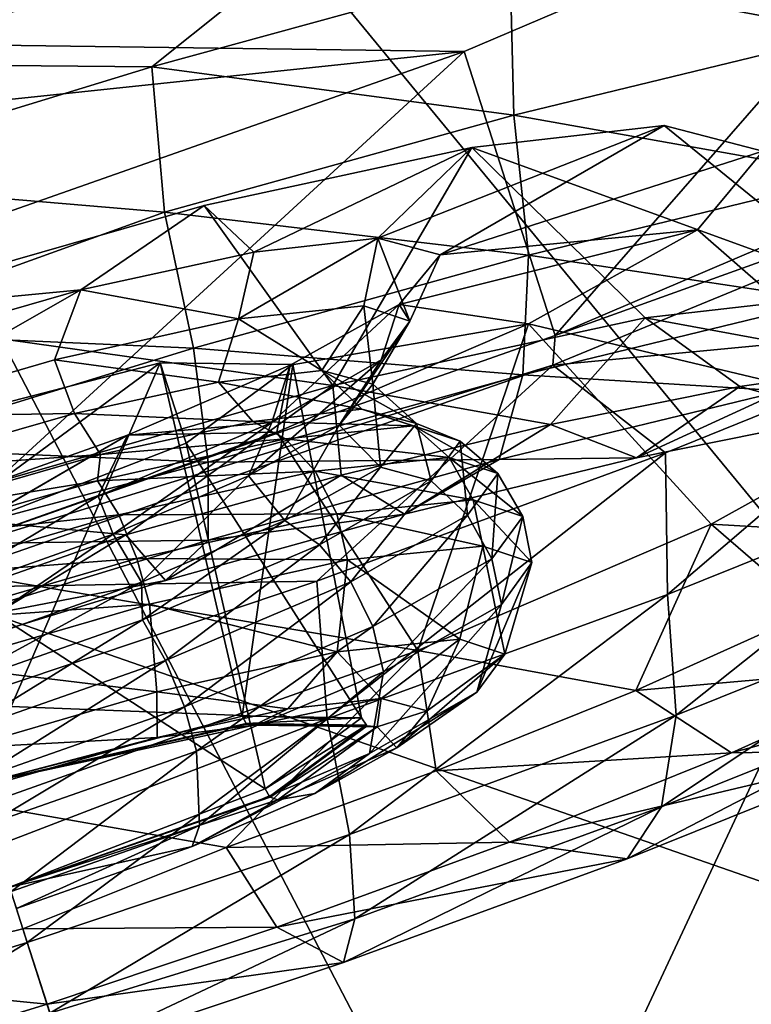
# Model space of a CAD drawing. Header units: metres. Extents: x 0 to 1501, y -1015 to 0.
# Tile 52 of 107: x 661 to 673, y -168 to -151. Entities that reach past the tile are written whole.
import ezdxf

# ---------------------------------------------------------------- set-up
doc = ezdxf.new("R2010")
doc.units = ezdxf.units.M

msp = doc.modelspace()

# ---------------------------------------------------------------- linework, layer by layer
at = {"layer": 'None'}
for points in [[(700.736145, -103.822601, -3), (668.619629, -172.593781, -406), (642.040466, -121.634026, -3)], [(732.884949, -153.671341, -406), (668.619629, -172.593781, -406), (700.736145, -103.822601, -3)], [(702.156311, -106.130661), (643.643799, -123.856529), (734.303772, -152.227341, -377.175201)], [(668.619629, -172.593781, -406), (587.832703, -146.528458, -45.392765), (642.040466, -121.634026, -3)], [(643.643799, -123.856529), (604.200378, -141.602463, -29.999603), (679.952515, -167.978119, -377.175201)], [(734.303772, -152.227341, -377.175201), (643.643799, -123.856529), (679.952515, -167.978119, -377.175201)], [(679.952515, -167.978119, -377.175201), (604.200378, -141.602463, -29.999603), (626.181152, -185.607361, -377.175201)], [(668.619629, -172.593781, -406), (605.147095, -194.159134, -406), (587.832703, -146.528458, -45.392765)], [(668.619629, -172.593781, -406), (732.884949, -153.671341, -406), (896.670044, -688.680969, -406)]]:
    msp.add_3dface(points, dxfattribs=at)
at = {"layer": 'None012349'}
for points in [[(643.79895, -151.38826, -222.818878), (654.586365, -147.595123, -220.567337), (676.865417, -147.900253, -271.061249)], [(654.586365, -147.595123, -220.567337), (656.098938, -152.309769, -219.87146), (667.079712, -149.119232, -222.123001)], [(667.913635, -151.718552, -277.473114), (643.79895, -151.38826, -222.818878), (676.865417, -147.900253, -271.061249)], [(667.913635, -151.718552, -277.473114), (676.865417, -147.900253, -271.061249), (669.426147, -156.433197, -276.777252)], [(676.865417, -147.900253, -271.061249), (678.377991, -152.614914, -270.365387), (669.426147, -156.433197, -276.777252)], [(656.098938, -152.309769, -219.87146), (655.971375, -151.912201, -216.900665), (666.760254, -148.740646, -218.863632)], [(666.760254, -148.740646, -218.863632), (655.971375, -151.912201, -216.900665), (662.725159, -151.972549, -217.240402)], [(656.098938, -152.309769, -219.87146), (666.760254, -148.740646, -218.863632), (667.079712, -149.119232, -222.123001)], [(668.676025, -150.336777, -219.092667), (666.760254, -148.740646, -218.863632), (662.725159, -151.972549, -217.240402)], [(674.216187, -149.003326, -222.100555), (668.676025, -150.336777, -219.092667), (674.375977, -151.405304, -222.062698)], [(668.676025, -150.336777, -219.092667), (662.725159, -151.972549, -217.240402), (668.738159, -152.775833, -219.093857)], [(668.676025, -150.336777, -219.092667), (668.738159, -152.775833, -219.093857), (674.375977, -151.405304, -222.062698)], [(634.847168, -155.206558, -229.230713), (643.79895, -151.38826, -222.818878), (667.913635, -151.718552, -277.473114)], [(674.375977, -151.405304, -222.062698), (668.738159, -152.775833, -219.093857), (674.395081, -153.784149, -222.837921)], [(657.126221, -155.511703, -279.72464), (634.847168, -155.206558, -229.230713), (667.913635, -151.718552, -277.473114)], [(657.126221, -155.511703, -279.72464), (667.913635, -151.718552, -277.473114), (658.638733, -160.226349, -279.028778)], [(667.913635, -151.718552, -277.473114), (669.426147, -156.433197, -276.777252), (658.638733, -160.226349, -279.028778)], [(662.725159, -151.972549, -217.240402), (655.971375, -151.912201, -216.900665), (656.592346, -153.847763, -216.614975)], [(662.725159, -151.972549, -217.240402), (656.592346, -153.847763, -216.614975), (662.938477, -154.383789, -217.381607)], [(662.725159, -151.972549, -217.240402), (662.938477, -154.383789, -217.381607), (668.738159, -152.775833, -219.093857)], [(678.377991, -152.614914, -270.365387), (678.557373, -153.150558, -274.38446), (669.426147, -156.433197, -276.777252)], [(668.738159, -152.775833, -219.093857), (662.938477, -154.383789, -217.381607), (668.983215, -155.099762, -219.988052)], [(668.738159, -152.775833, -219.093857), (668.983215, -155.099762, -219.988052), (674.395081, -153.784149, -222.837921)], [(667.515625, -155.092728, -249.171783), (671.231812, -152.945175, -242.699249), (666.47876, -154.817673, -245.054535)], [(671.231812, -152.945175, -242.699249), (668.038025, -153.30809, -238.216049), (666.47876, -154.817673, -245.054535)], [(667.515625, -155.092728, -249.171783), (672.871948, -153.374298, -249.171783), (671.231812, -152.945175, -242.699249)], [(671.231812, -152.945175, -242.699249), (674.646484, -155.714798, -241.048477), (668.038025, -153.30809, -238.216049)], [(674.646484, -155.714798, -241.048477), (671.231812, -152.945175, -242.699249), (672.871948, -153.374298, -249.171783)], [(678.557373, -153.150558, -274.38446), (669.386597, -156.926971, -280.036621), (669.426147, -156.433197, -276.777252)], [(669.386597, -156.926971, -280.036621), (678.557373, -153.150558, -274.38446), (676.540039, -156.246857, -276.228333)], [(665.731812, -157.264923, -232.173584), (663.593201, -154.273407, -235.094757), (668.038025, -153.30809, -238.216049)], [(668.038025, -153.30809, -238.216049), (663.593201, -154.273407, -235.094757), (664.419617, -155.050323, -242.154984)], [(666.47876, -154.817673, -245.054535), (668.038025, -153.30809, -238.216049), (664.419617, -155.050323, -242.154984)], [(668.038025, -153.30809, -238.216049), (670.91748, -156.139175, -235.818192), (665.731812, -157.264923, -232.173584)], [(671.787598, -154.677521, -255.644318), (672.871948, -153.374298, -249.171783), (667.515625, -155.092728, -249.171783)], [(674.646484, -155.714798, -241.048477), (670.91748, -156.139175, -235.818192), (668.038025, -153.30809, -238.216049)], [(672.871948, -153.374298, -249.171783), (671.787598, -154.677521, -255.644318), (675.297729, -157.744644, -256.216705)], [(656.592346, -153.847763, -216.614975), (657.404663, -156.379761, -216.925095), (662.938477, -154.383789, -217.381607)], [(674.395081, -153.784149, -222.837921), (668.983215, -155.099762, -219.988052), (673.971191, -155.853424, -224.179062)], [(657.308655, -156.080505, -233.678024), (663.593201, -154.273407, -235.094757), (665.731812, -157.264923, -232.173584)], [(663.593201, -154.273407, -235.094757), (657.308655, -156.080505, -233.678024), (661.545166, -155.675552, -240.14299)], [(662.938477, -154.383789, -217.381607), (657.404663, -156.379761, -216.925095), (663.415955, -156.64328, -218.344437)], [(664.419617, -155.050323, -242.154984), (663.593201, -154.273407, -235.094757), (661.545166, -155.675552, -240.14299)], [(662.938477, -154.383789, -217.381607), (663.415955, -156.64328, -218.344437), (668.983215, -155.099762, -219.988052)], [(668.97876, -156.240341, -260.127502), (671.787598, -154.677521, -255.644318), (666.832336, -155.919632, -253.289017)], [(666.832336, -155.919632, -253.289017), (671.787598, -154.677521, -255.644318), (667.515625, -155.092728, -249.171783)], [(675.297729, -157.744644, -256.216705), (671.787598, -154.677521, -255.644318), (668.97876, -156.240341, -260.127502)], [(666.248779, -155.942581, -245.692368), (666.47876, -154.817673, -245.054535), (664.165222, -156.155121, -242.603531)], [(666.47876, -154.817673, -245.054535), (664.419617, -155.050323, -242.154984), (664.165222, -156.155121, -242.603531)], [(666.47876, -154.817673, -245.054535), (666.248779, -155.942581, -245.692368), (667.007874, -156.194046, -249.046204)], [(667.515625, -155.092728, -249.171783), (666.47876, -154.817673, -245.054535), (667.007874, -156.194046, -249.046204)], [(664.165222, -156.155121, -242.603531), (664.419617, -155.050323, -242.154984), (661.545166, -155.675552, -240.14299)], [(668.983215, -155.099762, -219.988052), (663.415955, -156.64328, -218.344437), (668.889587, -157.088745, -221.503128)], [(667.515625, -155.092728, -249.171783), (667.007874, -156.194046, -249.046204), (666.832336, -155.919632, -253.289017)], [(668.983215, -155.099762, -219.988052), (668.889587, -157.088745, -221.503128), (673.971191, -155.853424, -224.179062)], [(657.308655, -156.080505, -233.678024), (657.547852, -156.825974, -239.248535), (661.545166, -155.675552, -240.14299)], [(657.547852, -156.825974, -239.248535), (657.855652, -157.785461, -239.934875), (661.545166, -155.675552, -240.14299)], [(657.855652, -157.785461, -239.934875), (661.108032, -156.836472, -240.5746), (661.545166, -155.675552, -240.14299)], [(661.545166, -155.675552, -240.14299), (661.108032, -156.836472, -240.5746), (664.165222, -156.155121, -242.603531)], [(670.91748, -156.139175, -235.818192), (674.646484, -155.714798, -241.048477), (675.091492, -156.912216, -237.591705)], [(673.971191, -155.853424, -224.179062), (668.889587, -157.088745, -221.503128), (673.192505, -157.351425, -225.86412)], [(665.546204, -157.016006, -245.534836), (666.248779, -155.942581, -245.692368), (664.165222, -156.155121, -242.603531)], [(664.718445, -157.879471, -255.488876), (665.022156, -156.928345, -256.188568), (666.832336, -155.919632, -253.289017)], [(666.832336, -155.919632, -253.289017), (666.536743, -156.84021, -252.400024), (664.718445, -157.879471, -255.488876)], [(665.022156, -156.928345, -256.188568), (668.97876, -156.240341, -260.127502), (666.832336, -155.919632, -253.289017)], [(666.248779, -155.942581, -245.692368), (665.546204, -157.016006, -245.534836), (666.398621, -157.243912, -248.931854)], [(667.007874, -156.194046, -249.046204), (666.248779, -155.942581, -245.692368), (666.398621, -157.243912, -248.931854)], [(667.007874, -156.194046, -249.046204), (666.536743, -156.84021, -252.400024), (666.832336, -155.919632, -253.289017)], [(658.367859, -159.381927, -230.5103), (657.308655, -156.080505, -233.678024), (665.731812, -157.264923, -232.173584)], [(661.108032, -156.836472, -240.5746), (663.83429, -157.208801, -243.119965), (664.165222, -156.155121, -242.603531)], [(664.165222, -156.155121, -242.603531), (663.83429, -157.208801, -243.119965), (665.546204, -157.016006, -245.534836)], [(669.347534, -157.911011, -231.873367), (665.731812, -157.264923, -232.173584), (670.91748, -156.139175, -235.818192)], [(666.398621, -157.243912, -248.931854), (665.837891, -157.925201, -252.328873), (667.007874, -156.194046, -249.046204)], [(665.837891, -157.925201, -252.328873), (666.536743, -156.84021, -252.400024), (667.007874, -156.194046, -249.046204)], [(672.491516, -157.280655, -234.436462), (669.347534, -157.911011, -231.873367), (670.91748, -156.139175, -235.818192)], [(672.491516, -157.280655, -234.436462), (670.91748, -156.139175, -235.818192), (675.091492, -156.912216, -237.591705)], [(657.404663, -156.379761, -216.925095), (658.020325, -158.29863, -217.831711), (663.415955, -156.64328, -218.344437)], [(664.801941, -158.041046, -263.24881), (667.145081, -161.67009, -265.091583), (668.97876, -156.240341, -260.127502)], [(664.801941, -158.041046, -263.24881), (668.97876, -156.240341, -260.127502), (665.022156, -156.928345, -256.188568)], [(667.145081, -161.67009, -265.091583), (672.017761, -159.568878, -261.446991), (668.97876, -156.240341, -260.127502)], [(668.97876, -156.240341, -260.127502), (672.017761, -159.568878, -261.446991), (675.297729, -157.744644, -256.216705)], [(669.386597, -156.926971, -280.036621), (676.540039, -156.246857, -276.228333), (671.258179, -158.385345, -279.236237)], [(671.258179, -158.385345, -279.236237), (676.540039, -156.246857, -276.228333), (671.292542, -160.737717, -278.589691)], [(671.292542, -160.737717, -278.589691), (676.540039, -156.246857, -276.228333), (676.675415, -158.572586, -275.62085)], [(669.426147, -156.433197, -276.777252), (669.386597, -156.926971, -280.036621), (658.638733, -160.226349, -279.028778)], [(663.415955, -156.64328, -218.344437), (658.020325, -158.29863, -217.831711), (663.662109, -158.538055, -219.959824)], [(663.415955, -156.64328, -218.344437), (663.662109, -158.538055, -219.959824), (668.889587, -157.088745, -221.503128)], [(661.440491, -157.729935, -241.447449), (661.108032, -156.836472, -240.5746), (657.855652, -157.785461, -239.934875)], [(661.440491, -157.729935, -241.447449), (663.83429, -157.208801, -243.119965), (661.108032, -156.836472, -240.5746)], [(666.536743, -156.84021, -252.400024), (664.333313, -158.764313, -254.743744), (664.718445, -157.879471, -255.488876)], [(665.837891, -157.925201, -252.328873), (664.333313, -158.764313, -254.743744), (666.536743, -156.84021, -252.400024)], [(659.816711, -163.898102, -241.834442), (657.973083, -158.151505, -241.968475), (662.86499, -156.887466, -244.037506)], [(662.86499, -156.887466, -244.037506), (657.973083, -158.151505, -241.968475), (658.579651, -160.042191, -256.096741)], [(663.293884, -158.22438, -254.02771), (662.86499, -156.887466, -244.037506), (658.579651, -160.042191, -256.096741)], [(669.386597, -156.926971, -280.036621), (658.766296, -160.623917, -281.999603), (658.638733, -160.226349, -279.028778)], [(658.766296, -160.623917, -281.999603), (669.386597, -156.926971, -280.036621), (665.46637, -160.516861, -281.08847)], [(664.223633, -162.759369, -243.698364), (659.816711, -163.898102, -241.834442), (662.86499, -156.887466, -244.037506)], [(662.320435, -158.092056, -258.200562), (665.022156, -156.928345, -256.188568), (664.718445, -157.879471, -255.488876)], [(662.320435, -158.092056, -258.200562), (664.801941, -158.041046, -263.24881), (665.022156, -156.928345, -256.188568)], [(664.223633, -162.759369, -243.698364), (662.86499, -156.887466, -244.037506), (665.068909, -156.917664, -249.032608)], [(663.293884, -158.22438, -254.02771), (665.068909, -156.917664, -249.032608), (662.86499, -156.887466, -244.037506)], [(666.209106, -162.786575, -248.198257), (665.068909, -156.917664, -249.032608), (663.293884, -158.22438, -254.02771)], [(665.546204, -157.016006, -245.534836), (663.83429, -157.208801, -243.119965), (666.213928, -157.656265, -245.213211)], [(666.209106, -162.786575, -248.198257), (664.223633, -162.759369, -243.698364), (665.068909, -156.917664, -249.032608)], [(665.46637, -160.516861, -281.08847), (669.386597, -156.926971, -280.036621), (671.258179, -158.385345, -279.236237)], [(666.398621, -157.243912, -248.931854), (665.546204, -157.016006, -245.534836), (667.118408, -157.897491, -248.813492)], [(665.546204, -157.016006, -245.534836), (666.213928, -157.656265, -245.213211), (667.118408, -157.897491, -248.813492)], [(672.491516, -157.280655, -234.436462), (675.091492, -156.912216, -237.591705), (674.265137, -157.765396, -232.739532)], [(668.889587, -157.088745, -221.503128), (663.662109, -158.538055, -219.959824), (668.493286, -158.49379, -223.389542)], [(668.889587, -157.088745, -221.503128), (668.493286, -158.49379, -223.389542), (673.192505, -157.351425, -225.86412)], [(665.731812, -157.264923, -232.173584), (662.293274, -159.748032, -228.986252), (658.367859, -159.381927, -230.5103)], [(663.83429, -157.208801, -243.119965), (661.440491, -157.729935, -241.447449), (664.403992, -157.860306, -242.661514)], [(665.870361, -158.756302, -230.042297), (662.293274, -159.748032, -228.986252), (665.731812, -157.264923, -232.173584)], [(663.83429, -157.208801, -243.119965), (664.403992, -157.860306, -242.661514), (666.213928, -157.656265, -245.213211)], [(669.347534, -157.911011, -231.873367), (665.870361, -158.756302, -230.042297), (665.731812, -157.264923, -232.173584)], [(665.837891, -157.925201, -252.328873), (666.398621, -157.243912, -248.931854), (666.523071, -158.619873, -252.413773)], [(666.398621, -157.243912, -248.931854), (667.118408, -157.897491, -248.813492), (666.523071, -158.619873, -252.413773)], [(673.192505, -157.351425, -225.86412), (668.493286, -158.49379, -223.389542), (670.777344, -158.464676, -229.896179)], [(670.777344, -158.464676, -229.896179), (669.347534, -157.911011, -231.873367), (672.491516, -157.280655, -234.436462)], [(674.265137, -157.765396, -232.739532), (670.777344, -158.464676, -229.896179), (672.491516, -157.280655, -234.436462)], [(673.192505, -157.351425, -225.86412), (670.777344, -158.464676, -229.896179), (674.265137, -157.765396, -232.739532)], [(666.213928, -157.656265, -245.213211), (664.403992, -157.860306, -242.661514), (667.071289, -157.934082, -245.320633)], [(667.118408, -157.897491, -248.813492), (666.213928, -157.656265, -245.213211), (667.845947, -158.190689, -248.743027)], [(666.213928, -157.656265, -245.213211), (667.071289, -157.934082, -245.320633), (667.845947, -158.190689, -248.743027)], [(658.142517, -158.67952, -240.712601), (661.440491, -157.729935, -241.447449), (657.855652, -157.785461, -239.934875)], [(661.440491, -157.729935, -241.447449), (658.142517, -158.67952, -240.712601), (661.874451, -158.410828, -240.893158)], [(661.440491, -157.729935, -241.447449), (661.874451, -158.410828, -240.893158), (664.403992, -157.860306, -242.661514)], [(672.017761, -159.568878, -261.446991), (676.018677, -159.802277, -259.187805), (675.297729, -157.744644, -256.216705)], [(661.835449, -159.103851, -257.517792), (662.320435, -158.092056, -258.200562), (664.718445, -157.879471, -255.488876)], [(662.08313, -159.733093, -256.41626), (661.835449, -159.103851, -257.517792), (664.718445, -157.879471, -255.488876)], [(664.403992, -157.860306, -242.661514), (661.874451, -158.410828, -240.893158), (664.94519, -158.15097, -242.168655)], [(664.718445, -157.879471, -255.488876), (664.333313, -158.764313, -254.743744), (662.08313, -159.733093, -256.41626)], [(664.333313, -158.764313, -254.743744), (665.837891, -157.925201, -252.328873), (664.932251, -159.506851, -254.965469)], [(664.403992, -157.860306, -242.661514), (664.94519, -158.15097, -242.168655), (667.071289, -157.934082, -245.320633)], [(665.837891, -157.925201, -252.328873), (666.523071, -158.619873, -252.413773), (664.932251, -159.506851, -254.965469)], [(667.071289, -157.934082, -245.320633), (664.94519, -158.15097, -242.168655), (667.66217, -158.459381, -245.064209)], [(666.919922, -159.402405, -227.864883), (665.870361, -158.756302, -230.042297), (669.347534, -157.911011, -231.873367)], [(666.523071, -158.619873, -252.413773), (667.118408, -157.897491, -248.813492), (667.365173, -158.850067, -252.165405)], [(670.777344, -158.464676, -229.896179), (666.919922, -159.402405, -227.864883), (669.347534, -157.911011, -231.873367)], [(667.845947, -158.190689, -248.743027), (667.071289, -157.934082, -245.320633), (668.472473, -158.727814, -248.644241)], [(667.071289, -157.934082, -245.320633), (667.66217, -158.459381, -245.064209), (668.472473, -158.727814, -248.644241)], [(667.118408, -157.897491, -248.813492), (667.845947, -158.190689, -248.743027), (667.365173, -158.850067, -252.165405)], [(658.638, -160.224075, -258.157501), (658.399902, -159.481873, -259.095032), (662.320435, -158.092056, -258.200562)], [(658.399902, -159.481873, -259.095032), (658.639038, -160.227341, -264.665527), (662.320435, -158.092056, -258.200562)], [(661.835449, -159.103851, -257.517792), (658.638, -160.224075, -258.157501), (662.320435, -158.092056, -258.200562)], [(667.145081, -161.67009, -265.091583), (664.801941, -158.041046, -263.24881), (658.639038, -160.227341, -264.665527)], [(658.639038, -160.227341, -264.665527), (664.801941, -158.041046, -263.24881), (662.320435, -158.092056, -258.200562)], [(661.874451, -158.410828, -240.893158), (661.8255, -158.846237, -240.098267), (664.94519, -158.15097, -242.168655)], [(664.94519, -158.15097, -242.168655), (661.8255, -158.846237, -240.098267), (665.43811, -158.686264, -241.767044)], [(664.94519, -158.15097, -242.168655), (665.43811, -158.686264, -241.767044), (667.66217, -158.459381, -245.064209)], [(658.020325, -158.29863, -217.831711), (658.536682, -159.908112, -219.25502), (663.662109, -158.538055, -219.959824)], [(664.610046, -163.963745, -252.698166), (663.293884, -158.22438, -254.02771), (658.579651, -160.042191, -256.096741)], [(664.610046, -163.963745, -252.698166), (666.209106, -162.786575, -248.198257), (663.293884, -158.22438, -254.02771)], [(667.365173, -158.850067, -252.165405), (667.845947, -158.190689, -248.743027), (667.969543, -159.417557, -252.224274)], [(667.845947, -158.190689, -248.743027), (668.472473, -158.727814, -248.644241), (667.969543, -159.417557, -252.224274)], [(658.142517, -158.67952, -240.712601), (658.37915, -159.417099, -240.113281), (661.874451, -158.410828, -240.893158)], [(661.874451, -158.410828, -240.893158), (658.37915, -159.417099, -240.113281), (661.8255, -158.846237, -240.098267)], [(663.662109, -158.538055, -219.959824), (663.659119, -159.834045, -221.962357), (668.493286, -158.49379, -223.389542)], [(668.493286, -158.49379, -223.389542), (663.659119, -159.834045, -221.962357), (666.919922, -159.402405, -227.864883)], [(667.66217, -158.459381, -245.064209), (665.43811, -158.686264, -241.767044), (668.060852, -159.166794, -244.887039)], [(665.46637, -160.516861, -281.08847), (671.258179, -158.385345, -279.236237), (665.639832, -162.80394, -280.301941)], [(665.639832, -162.80394, -280.301941), (671.258179, -158.385345, -279.236237), (671.292542, -160.737717, -278.589691)], [(668.493286, -158.49379, -223.389542), (666.919922, -159.402405, -227.864883), (670.777344, -158.464676, -229.896179)], [(668.472473, -158.727814, -248.644241), (667.66217, -158.459381, -245.064209), (668.885681, -159.440033, -248.531189)], [(667.66217, -158.459381, -245.064209), (668.060852, -159.166794, -244.887039), (668.885681, -159.440033, -248.531189)], [(663.662109, -158.538055, -219.959824), (658.536682, -159.908112, -219.25502), (663.659119, -159.834045, -221.962357)], [(664.932251, -159.506851, -254.965469), (666.523071, -158.619873, -252.413773), (665.509705, -159.910568, -255.317383)], [(666.523071, -158.619873, -252.413773), (667.365173, -158.850067, -252.165405), (665.509705, -159.910568, -255.317383)], [(671.435181, -162.742569, -277.099548), (671.292542, -160.737717, -278.589691), (676.675415, -158.572586, -275.62085)], [(676.602356, -160.664215, -274.249695), (671.435181, -162.742569, -277.099548), (676.675415, -158.572586, -275.62085)], [(661.8255, -158.846237, -240.098267), (662.174683, -159.413559, -239.601273), (665.43811, -158.686264, -241.767044)], [(662.08313, -159.733093, -256.41626), (664.333313, -158.764313, -254.743744), (662.554565, -160.53067, -256.733826)], [(665.43811, -158.686264, -241.767044), (662.174683, -159.413559, -239.601273), (665.796997, -159.39772, -241.530807)], [(662.951721, -160.502563, -226.693359), (662.293274, -159.748032, -228.986252), (665.870361, -158.756302, -230.042297)], [(664.333313, -158.764313, -254.743744), (664.932251, -159.506851, -254.965469), (662.554565, -160.53067, -256.733826)], [(666.919922, -159.402405, -227.864883), (662.951721, -160.502563, -226.693359), (665.870361, -158.756302, -230.042297)], [(665.43811, -158.686264, -241.767044), (665.796997, -159.39772, -241.530807), (668.060852, -159.166794, -244.887039)], [(667.969543, -159.417557, -252.224274), (668.472473, -158.727814, -248.644241), (668.373779, -160.14212, -252.175339)], [(668.472473, -158.727814, -248.644241), (668.885681, -159.440033, -248.531189), (668.373779, -160.14212, -252.175339)], [(658.37915, -159.417099, -240.113281), (658.50647, -159.814087, -239.446136), (661.8255, -158.846237, -240.098267)], [(661.8255, -158.846237, -240.098267), (658.50647, -159.814087, -239.446136), (662.174683, -159.413559, -239.601273)], [(665.509705, -159.910568, -255.317383), (667.365173, -158.850067, -252.165405), (666.028625, -160.526901, -255.521439)], [(667.365173, -158.850067, -252.165405), (667.969543, -159.417557, -252.224274), (666.028625, -160.526901, -255.521439)], [(658.848267, -160.879364, -257.151093), (658.638, -160.224075, -258.157501), (661.835449, -159.103851, -257.517792)], [(662.08313, -159.733093, -256.41626), (658.848267, -160.879364, -257.151093), (661.835449, -159.103851, -257.517792)], [(668.060852, -159.166794, -244.887039), (665.796997, -159.39772, -241.530807), (668.22113, -159.934052, -244.810181)], [(668.885681, -159.440033, -248.531189), (668.060852, -159.166794, -244.887039), (669.038696, -160.20488, -248.422272)], [(668.060852, -159.166794, -244.887039), (668.22113, -159.934052, -244.810181), (669.038696, -160.20488, -248.422272)], [(662.293274, -159.748032, -228.986252), (658.870789, -160.949661, -228.399292), (658.367859, -159.381927, -230.5103)], [(658.50647, -159.814087, -239.446136), (658.703003, -160.426575, -238.918411), (662.174683, -159.413559, -239.601273)], [(662.174683, -159.413559, -239.601273), (658.703003, -160.426575, -238.918411), (662.475159, -160.138062, -239.326263)], [(662.174683, -159.413559, -239.601273), (662.475159, -160.138062, -239.326263), (665.796997, -159.39772, -241.530807)], [(665.796997, -159.39772, -241.530807), (662.475159, -160.138062, -239.326263), (665.977173, -160.162949, -241.483475)], [(663.659119, -159.834045, -221.962357), (662.951721, -160.502563, -226.693359), (666.919922, -159.402405, -227.864883)], [(665.796997, -159.39772, -241.530807), (665.977173, -160.162949, -241.483475), (668.22113, -159.934052, -244.810181)], [(666.028625, -160.526901, -255.521439), (667.969543, -159.417557, -252.224274), (666.398071, -161.271347, -255.53157)], [(667.969543, -159.417557, -252.224274), (668.373779, -160.14212, -252.175339), (666.398071, -161.271347, -255.53157)], [(668.373779, -160.14212, -252.175339), (668.885681, -159.440033, -248.531189), (668.531311, -160.900803, -252.034348)], [(668.885681, -159.440033, -248.531189), (669.038696, -160.20488, -248.422272), (668.531311, -160.900803, -252.034348)], [(662.554565, -160.53067, -256.733826), (664.932251, -159.506851, -254.965469), (662.56781, -161.159973, -257.387787)], [(664.932251, -159.506851, -254.965469), (665.509705, -159.910568, -255.317383), (662.56781, -161.159973, -257.387787)], [(672.017761, -159.568878, -261.446991), (667.145081, -161.67009, -265.091583), (670.765747, -162.331543, -264.906128)], [(670.765747, -162.331543, -264.906128), (673.689636, -161.015198, -262.343048), (672.017761, -159.568878, -261.446991)], [(673.689636, -161.015198, -262.343048), (676.018677, -159.802277, -259.187805), (672.017761, -159.568878, -261.446991)], [(658.848267, -160.879364, -257.151093), (662.08313, -159.733093, -256.41626), (659.12616, -161.745667, -257.513702)], [(659.105896, -161.682449, -226.327896), (658.870789, -160.949661, -228.399292), (662.293274, -159.748032, -228.986252)], [(662.951721, -160.502563, -226.693359), (659.105896, -161.682449, -226.327896), (662.293274, -159.748032, -228.986252)], [(662.08313, -159.733093, -256.41626), (662.554565, -160.53067, -256.733826), (659.12616, -161.745667, -257.513702)], [(658.536682, -159.908112, -219.25502), (658.973999, -161.271408, -221.517151), (663.659119, -159.834045, -221.962357)], [(663.659119, -159.834045, -221.962357), (658.973999, -161.271408, -221.517151), (662.951721, -160.502563, -226.693359)], [(662.56781, -161.159973, -257.387787), (665.509705, -159.910568, -255.317383), (662.951172, -161.833878, -257.687195)], [(665.509705, -159.910568, -255.317383), (666.028625, -160.526901, -255.521439), (662.951172, -161.833878, -257.687195)], [(668.22113, -159.934052, -244.810181), (665.977173, -160.162949, -241.483475), (667.842285, -161.479309, -244.952591)], [(668.22113, -159.934052, -244.810181), (667.842285, -161.479309, -244.952591), (668.585938, -161.725662, -248.23819)], [(669.038696, -160.20488, -248.422272), (668.22113, -159.934052, -244.810181), (668.585938, -161.725662, -248.23819)], [(660.363159, -165.601349, -254.562073), (664.610046, -163.963745, -252.698166), (658.579651, -160.042191, -256.096741)], [(658.703003, -160.426575, -238.918411), (658.941528, -161.170029, -238.630997), (662.475159, -160.138062, -239.326263)], [(662.475159, -160.138062, -239.326263), (658.941528, -161.170029, -238.630997), (662.684509, -160.896774, -239.298325)], [(662.475159, -160.138062, -239.326263), (662.684509, -160.896774, -239.298325), (665.977173, -160.162949, -241.483475)], [(666.398071, -161.271347, -255.53157), (668.373779, -160.14212, -252.175339), (666.572998, -162.020081, -255.361053)], [(668.373779, -160.14212, -252.175339), (668.531311, -160.900803, -252.034348), (666.572998, -162.020081, -255.361053)], [(659.92395, -164.232269, -266.754883), (667.145081, -161.67009, -265.091583), (658.639038, -160.227341, -264.665527)], [(665.977173, -160.162949, -241.483475), (662.684509, -160.896774, -239.298325), (665.801147, -161.687515, -241.92659)], [(665.977173, -160.162949, -241.483475), (665.801147, -161.687515, -241.92659), (667.842285, -161.479309, -244.952591)], [(668.531311, -160.900803, -252.034348), (669.038696, -160.20488, -248.422272), (668.12439, -162.358673, -251.523788)], [(669.038696, -160.20488, -248.422272), (668.585938, -161.725662, -248.23819), (668.12439, -162.358673, -251.523788)], [(659.387268, -162.559464, -281.713898), (658.766296, -160.623917, -281.999603), (665.46637, -160.516861, -281.08847)], [(658.973999, -161.271408, -221.517151), (659.105896, -161.682449, -226.327896), (662.951721, -160.502563, -226.693359)], [(659.30481, -162.302383, -258.0401), (659.12616, -161.745667, -257.513702), (662.554565, -160.53067, -256.733826)], [(662.56781, -161.159973, -257.387787), (659.30481, -162.302383, -258.0401), (662.554565, -160.53067, -256.733826)], [(659.387268, -162.559464, -281.713898), (665.46637, -160.516861, -281.08847), (665.639832, -162.80394, -280.301941)], [(662.951172, -161.833878, -257.687195), (666.028625, -160.526901, -255.521439), (663.265503, -162.601715, -257.736115)], [(666.028625, -160.526901, -255.521439), (666.398071, -161.271347, -255.53157), (663.265503, -162.601715, -257.736115)], [(666.009033, -164.725983, -278.743164), (665.639832, -162.80394, -280.301941), (671.292542, -160.737717, -278.589691)], [(671.435181, -162.742569, -277.099548), (666.009033, -164.725983, -278.743164), (671.292542, -160.737717, -278.589691)], [(676.043701, -162.313583, -272.453094), (671.191895, -164.265106, -275.129028), (676.602356, -160.664215, -274.249695)], [(671.191895, -164.265106, -275.129028), (671.435181, -162.742569, -277.099548), (676.602356, -160.664215, -274.249695)], [(658.941528, -161.170029, -238.630997), (659.181763, -161.918854, -238.609329), (662.684509, -160.896774, -239.298325)], [(662.684509, -160.896774, -239.298325), (659.181763, -161.918854, -238.609329), (662.806091, -162.355011, -239.93895)], [(662.684509, -160.896774, -239.298325), (662.806091, -162.355011, -239.93895), (665.801147, -161.687515, -241.92659)], [(666.572998, -162.020081, -255.361053), (668.531311, -160.900803, -252.034348), (666.343079, -163.376785, -254.549789)], [(668.531311, -160.900803, -252.034348), (668.12439, -162.358673, -251.523788), (666.343079, -163.376785, -254.549789)], [(675.594238, -161.908295, -263.697662), (673.689636, -161.015198, -262.343048), (670.765747, -162.331543, -264.906128)], [(659.538086, -163.029648, -258.370087), (659.30481, -162.302383, -258.0401), (662.56781, -161.159973, -257.387787)], [(662.951172, -161.833878, -257.687195), (659.538086, -163.029648, -258.370087), (662.56781, -161.159973, -257.387787)], [(663.265503, -162.601715, -257.736115), (666.398071, -161.271347, -255.53157), (663.467957, -163.33876, -257.546204)], [(666.398071, -161.271347, -255.53157), (666.572998, -162.020081, -255.361053), (663.467957, -163.33876, -257.546204)], [(667.842285, -161.479309, -244.952591), (665.801147, -161.687515, -241.92659), (666.532227, -162.463287, -245.104919)], [(667.842285, -161.479309, -244.952591), (666.532227, -162.463287, -245.104919), (667.299011, -162.669266, -248.16716)], [(668.585938, -161.725662, -248.23819), (667.842285, -161.479309, -244.952591), (667.299011, -162.669266, -248.16716)], [(675.10907, -163.325485, -270.505707), (679.060547, -161.546524, -267.04187), (672.350647, -163.368576, -266.541016)], [(679.060547, -161.546524, -267.04187), (675.594238, -161.908295, -263.697662), (672.350647, -163.368576, -266.541016)], [(667.145081, -161.67009, -265.091583), (659.92395, -164.232269, -266.754883), (663.959412, -164.941284, -267.793243)], [(665.801147, -161.687515, -241.92659), (662.806091, -162.355011, -239.93895), (664.981873, -162.637527, -242.915482)], [(667.145081, -161.67009, -265.091583), (663.959412, -164.941284, -267.793243), (667.44574, -163.666916, -266.737213)], [(665.801147, -161.687515, -241.92659), (664.981873, -162.637527, -242.915482), (666.532227, -162.463287, -245.104919)], [(668.12439, -162.358673, -251.523788), (668.585938, -161.725662, -248.23819), (666.795166, -163.282883, -251.229416)], [(668.585938, -161.725662, -248.23819), (667.299011, -162.669266, -248.16716), (666.795166, -163.282883, -251.229416)], [(667.145081, -161.67009, -265.091583), (667.44574, -163.666916, -266.737213), (670.765747, -162.331543, -264.906128)], [(659.181763, -161.918854, -238.609329), (659.619934, -163.284698, -239.312241), (662.806091, -162.355011, -239.93895)], [(659.791565, -163.819733, -258.431152), (659.538086, -163.029648, -258.370087), (662.951172, -161.833878, -257.687195)], [(663.265503, -162.601715, -257.736115), (659.791565, -163.819733, -258.431152), (662.951172, -161.833878, -257.687195)], [(672.350647, -163.368576, -266.541016), (675.594238, -161.908295, -263.697662), (670.765747, -162.331543, -264.906128)], [(663.467957, -163.33876, -257.546204), (666.572998, -162.020081, -255.361053), (663.518738, -164.576263, -256.537445)], [(666.572998, -162.020081, -255.361053), (666.343079, -163.376785, -254.549789), (663.518738, -164.576263, -256.537445)], [(662.806091, -162.355011, -239.93895), (659.619934, -163.284698, -239.312241), (662.811523, -163.110245, -241.400848)], [(662.806091, -162.355011, -239.93895), (662.811523, -163.110245, -241.400848), (664.981873, -162.637527, -242.915482)], [(666.343079, -163.376785, -254.549789), (668.12439, -162.358673, -251.523788), (665.4328, -164.043121, -253.418854)], [(668.12439, -162.358673, -251.523788), (666.795166, -163.282883, -251.229416), (665.4328, -164.043121, -253.418854)], [(670.765747, -162.331543, -264.906128), (667.44574, -163.666916, -266.737213), (672.350647, -163.368576, -266.541016)], [(675.10907, -163.325485, -270.505707), (670.622375, -165.130157, -272.980286), (676.043701, -162.313583, -272.453094)], [(670.622375, -165.130157, -272.980286), (671.191895, -164.265106, -275.129028), (676.043701, -162.313583, -272.453094)], [(665.639832, -162.80394, -280.301941), (660.142029, -164.912003, -280.682861), (659.387268, -162.559464, -281.713898)], [(666.46582, -162.936569, -248.16716), (666.532227, -162.463287, -245.104919), (664.419006, -162.908539, -243.528183)], [(666.532227, -162.463287, -245.104919), (664.981873, -162.637527, -242.915482), (664.419006, -162.908539, -243.528183)], [(666.46582, -162.936569, -248.16716), (667.299011, -162.669266, -248.16716), (666.532227, -162.463287, -245.104919)], [(660.024353, -164.545242, -258.235199), (659.791565, -163.819733, -258.431152), (663.265503, -162.601715, -257.736115)], [(664.291382, -162.881424, -243.651642), (659.816711, -163.898102, -241.834442), (664.223633, -162.759369, -243.698364)], [(663.467957, -163.33876, -257.546204), (660.024353, -164.545242, -258.235199), (663.265503, -162.601715, -257.736115)], [(664.419006, -162.908539, -243.528183), (664.981873, -162.637527, -242.915482), (662.811523, -163.110245, -241.400848)], [(666.209106, -162.786575, -248.198257), (664.291382, -162.881424, -243.651642), (664.223633, -162.759369, -243.698364)], [(666.096924, -166.127472, -276.672333), (666.009033, -164.725983, -278.743164), (671.435181, -162.742569, -277.099548)], [(671.191895, -164.265106, -275.129028), (666.096924, -166.127472, -276.672333), (671.435181, -162.742569, -277.099548)], [(666.795166, -163.282883, -251.229416), (667.299011, -162.669266, -248.16716), (666.46582, -162.936569, -248.16716)], [(659.816711, -163.898102, -241.834442), (664.291382, -162.881424, -243.651642), (664.302551, -162.891541, -243.642197)], [(664.419006, -162.908539, -243.528183), (659.816711, -163.898102, -241.834442), (664.302551, -162.891541, -243.642197)], [(659.816711, -163.898102, -241.834442), (664.419006, -162.908539, -243.528183), (662.811523, -163.110245, -241.400848)], [(660.65741, -166.51857, -279.25589), (660.142029, -164.912003, -280.682861), (665.639832, -162.80394, -280.301941)], [(666.009033, -164.725983, -278.743164), (660.65741, -166.51857, -279.25589), (665.639832, -162.80394, -280.301941)], [(666.288696, -162.908783, -248.178497), (664.291382, -162.881424, -243.651642), (666.209106, -162.786575, -248.198257)], [(664.302551, -162.891541, -243.642197), (664.291382, -162.881424, -243.651642), (666.288696, -162.908783, -248.178497)], [(664.419006, -162.908539, -243.528183), (664.302551, -162.891541, -243.642197), (666.303162, -162.918945, -248.176514)], [(666.303162, -162.918945, -248.176514), (664.302551, -162.891541, -243.642197), (666.288696, -162.908783, -248.178497)], [(666.46582, -162.936569, -248.16716), (664.419006, -162.908539, -243.528183), (666.303162, -162.918945, -248.176514)], [(664.610046, -163.963745, -252.698166), (666.288696, -162.908783, -248.178497), (666.209106, -162.786575, -248.198257)], [(664.680054, -164.093002, -252.705338), (666.288696, -162.908783, -248.178497), (664.610046, -163.963745, -252.698166)], [(666.303162, -162.918945, -248.176514), (666.288696, -162.908783, -248.178497), (664.680054, -164.093002, -252.705338)], [(664.691895, -164.105133, -252.710815), (666.303162, -162.918945, -248.176514), (664.680054, -164.093002, -252.705338)], [(666.46582, -162.936569, -248.16716), (666.303162, -162.918945, -248.176514), (664.691895, -164.105133, -252.710815)], [(664.817322, -164.150131, -252.806152), (666.46582, -162.936569, -248.16716), (664.691895, -164.105133, -252.710815)], [(664.817322, -164.150131, -252.806152), (666.795166, -163.282883, -251.229416), (666.46582, -162.936569, -248.16716)], [(659.619934, -163.284698, -239.312241), (659.838684, -163.966492, -240.740158), (662.811523, -163.110245, -241.400848)], [(662.811523, -163.110245, -241.400848), (659.838684, -163.966492, -240.740158), (659.816711, -163.898102, -241.834442)], [(660.386353, -165.673691, -257.164154), (660.024353, -164.545242, -258.235199), (663.467957, -163.33876, -257.546204)], [(663.518738, -164.576263, -256.537445), (660.386353, -165.673691, -257.164154), (663.467957, -163.33876, -257.546204)], [(663.518738, -164.576263, -256.537445), (666.343079, -163.376785, -254.549789), (663.392578, -164.921219, -254.933487)], [(666.343079, -163.376785, -254.549789), (665.4328, -164.043121, -253.418854), (663.392578, -164.921219, -254.933487)], [(664.817322, -164.150131, -252.806152), (665.4328, -164.043121, -253.418854), (666.795166, -163.282883, -251.229416)], [(667.44574, -163.666916, -266.737213), (668.667664, -164.849976, -268.572327), (672.350647, -163.368576, -266.541016)], [(672.350647, -163.368576, -266.541016), (668.667664, -164.849976, -268.572327), (675.10907, -163.325485, -270.505707)], [(668.667664, -164.849976, -268.572327), (670.622375, -165.130157, -272.980286), (675.10907, -163.325485, -270.505707)], [(667.44574, -163.666916, -266.737213), (663.959412, -164.941284, -267.793243), (668.667664, -164.849976, -268.572327)], [(660.363159, -165.601349, -254.562073), (664.680054, -164.093002, -252.705338), (664.610046, -163.963745, -252.698166)], [(663.392578, -164.921219, -254.933487), (665.4328, -164.043121, -253.418854), (664.817322, -164.150131, -252.806152)], [(660.585144, -166.293335, -268.330261), (659.92395, -164.232269, -266.754883), (657.054138, -167.156631, -267.793243)], [(659.92395, -164.232269, -266.754883), (660.585144, -166.293335, -268.330261), (663.959412, -164.941284, -267.793243)], [(664.691895, -164.105133, -252.710815), (664.680054, -164.093002, -252.705338), (660.363159, -165.601349, -254.562073)], [(664.817322, -164.150131, -252.806152), (664.691895, -164.105133, -252.710815), (660.363159, -165.601349, -254.562073)], [(660.363159, -165.601349, -254.562073), (663.392578, -164.921219, -254.933487), (664.817322, -164.150131, -252.806152)], [(670.622375, -165.130157, -272.980286), (665.910767, -166.852371, -274.407471), (671.191895, -164.265106, -275.129028)], [(665.910767, -166.852371, -274.407471), (666.096924, -166.127472, -276.672333), (671.191895, -164.265106, -275.129028)], [(660.476379, -165.9543, -255.594177), (660.386353, -165.673691, -257.164154), (663.518738, -164.576263, -256.537445)], [(663.392578, -164.921219, -254.933487), (660.476379, -165.9543, -255.594177), (663.518738, -164.576263, -256.537445)], [(661.033936, -167.692154, -277.421814), (660.65741, -166.51857, -279.25589), (666.009033, -164.725983, -278.743164)], [(666.096924, -166.127472, -276.672333), (661.033936, -167.692154, -277.421814), (666.009033, -164.725983, -278.743164)], [(663.959412, -164.941284, -267.793243), (664.800049, -166.263687, -269.743835), (668.667664, -164.849976, -268.572327)], [(668.667664, -164.849976, -268.572327), (664.800049, -166.263687, -269.743835), (670.622375, -165.130157, -272.980286)], [(660.142029, -164.912003, -280.682861), (660.65741, -166.51857, -279.25589), (655.26178, -168.17392, -278.743164)], [(660.363159, -165.601349, -254.562073), (660.476379, -165.9543, -255.594177), (663.392578, -164.921219, -254.933487)], [(663.959412, -164.941284, -267.793243), (660.585144, -166.293335, -268.330261), (664.800049, -166.263687, -269.743835)], [(664.800049, -166.263687, -269.743835), (665.910767, -166.852371, -274.407471), (670.622375, -165.130157, -272.980286)], [(661.263855, -168.408905, -274.852661), (661.033936, -167.692154, -277.421814), (666.096924, -166.127472, -276.672333)], [(665.910767, -166.852371, -274.407471), (661.263855, -168.408905, -274.852661), (666.096924, -166.127472, -276.672333)], [(660.985596, -167.541397, -270.109314), (660.585144, -166.293335, -268.330261), (657.054138, -167.156631, -267.793243)], [(660.585144, -166.293335, -268.330261), (660.985596, -167.541397, -270.109314), (664.800049, -166.263687, -269.743835)], [(664.800049, -166.263687, -269.743835), (660.985596, -167.541397, -270.109314), (665.910767, -166.852371, -274.407471)], [(655.26178, -168.17392, -278.743164), (660.65741, -166.51857, -279.25589), (656.005615, -169.364975, -276.672333)], [(660.65741, -166.51857, -279.25589), (661.033936, -167.692154, -277.421814), (656.005615, -169.364975, -276.672333)], [(660.985596, -167.541397, -270.109314), (661.263855, -168.408905, -274.852661), (665.910767, -166.852371, -274.407471)], [(657.139709, -168.721283, -269.743835), (660.985596, -167.541397, -270.109314), (657.054138, -167.156631, -267.793243)], [(661.263855, -168.408905, -274.852661), (660.985596, -167.541397, -270.109314), (657.139709, -168.721283, -269.743835)]]:
    msp.add_3dface(points, dxfattribs=at)

doc.saveas('drawing.dxf')
